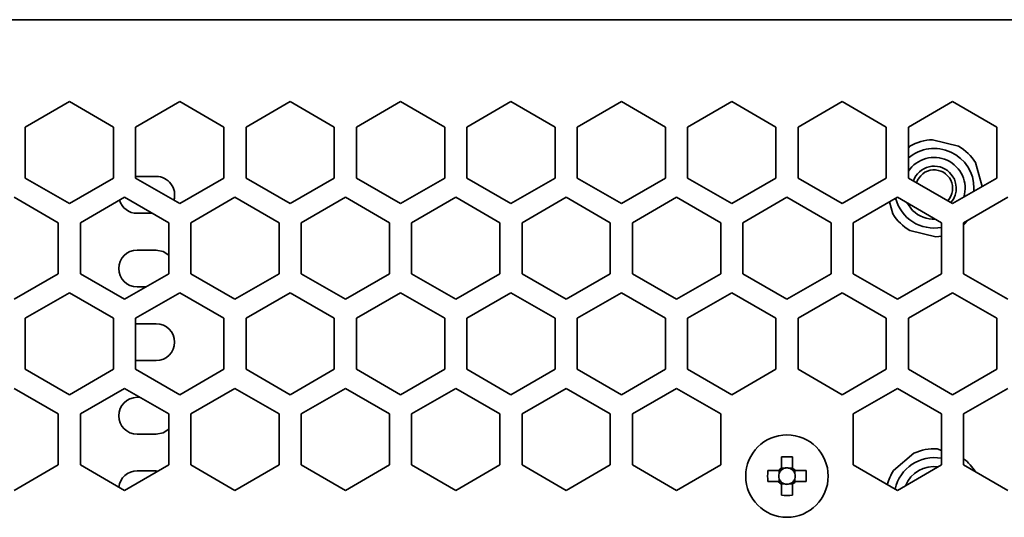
# Model space of a CAD drawing. Header units: millimetres. Extents: x -84 to 806, y -145 to 511.
# Tile 33 of 43: x 700 to 722, y 272 to 283. Entities that reach past the tile are written whole.
import ezdxf

# ---------------------------------------------------------------- set-up
doc = ezdxf.new("R2010")
doc.units = ezdxf.units.MM

msp = doc.modelspace()

# ---------------------------------------------------------------- linework, layer by layer
at = {"color": 7, "linetype": 'Continuous', "lineweight": 35}
for p, q in [((632.2702, 283.1125), (778.1368, 283.1125)), ((699.7868, 280.6818), (700.7868, 281.2591)), ((700.7868, 281.2591), (701.7868, 280.6818)), ((702.2868, 280.6818), (703.2868, 281.2591)), ((703.2868, 281.2591), (704.2868, 280.6818)), ((704.7868, 280.6818), (705.7868, 281.2591)), ((705.7868, 281.2591), (706.7868, 280.6818)), ((707.2868, 280.6818), (708.2868, 281.2591)), ((708.2868, 281.2591), (709.2868, 280.6818)), ((709.7868, 280.6818), (710.7868, 281.2591)), ((710.7868, 281.2591), (711.7868, 280.6818)), ((712.2868, 280.6818), (713.2868, 281.2591)), ((713.2868, 281.2591), (714.2868, 280.6818)), ((714.7868, 280.6818), (715.7868, 281.2591)), ((715.7868, 281.2591), (716.7868, 280.6818)), ((717.2868, 280.6818), (718.2868, 281.2591)), ((718.2868, 281.2591), (719.2868, 280.6818)), ((719.7868, 280.6818), (720.7868, 281.2591)), ((720.7868, 281.2591), (721.7868, 280.6818)), ((699.7868, 279.5271), (699.7868, 280.6818)), ((701.7868, 280.6818), (701.7868, 279.5271)), ((702.2868, 279.5271), (702.2868, 280.6818)), ((704.2868, 280.6818), (704.2868, 279.5271)), ((704.7868, 279.5271), (704.7868, 280.6818)), ((706.7868, 280.6818), (706.7868, 279.5271)), ((707.2868, 279.5271), (707.2868, 280.6818)), ((709.2868, 280.6818), (709.2868, 279.5271)), ((709.7868, 279.5271), (709.7868, 280.6818)), ((711.7868, 280.6818), (711.7868, 279.5271)), ((712.2868, 279.5271), (712.2868, 280.6818)), ((714.2868, 280.6818), (714.2868, 279.5271)), ((714.7868, 279.5271), (714.7868, 280.6818)), ((716.7868, 280.6818), (716.7868, 279.5271)), ((717.2868, 279.5271), (717.2868, 280.6818)), ((719.2868, 280.6818), (719.2868, 279.5271)), ((719.7868, 279.5271), (719.7868, 280.6818)), ((721.7868, 280.6818), (721.7868, 279.5271)), ((720.9214, 280.2485), (720.335, 280.3959)), ((719.8208, 280.2495), (719.7868, 280.2145)), ((721.4586, 279.3376), (721.3053, 279.8763)), ((700.7868, 278.9497), (699.7868, 279.5271)), ((701.7868, 279.5271), (700.7868, 278.9497)), ((702.2868, 279.5611), (702.3202, 279.5625)), ((703.2868, 278.9497), (702.2868, 279.5271)), ((702.3202, 279.5625), (702.7535, 279.5625)), ((704.2868, 279.5271), (703.2868, 278.9497)), ((705.7868, 278.9497), (704.7868, 279.5271)), ((706.7868, 279.5271), (705.7868, 278.9497)), ((708.2868, 278.9497), (707.2868, 279.5271)), ((709.2868, 279.5271), (708.2868, 278.9497)), ((710.7868, 278.9497), (709.7868, 279.5271)), ((711.7868, 279.5271), (710.7868, 278.9497)), ((713.2868, 278.9497), (712.2868, 279.5271)), ((714.2868, 279.5271), (713.2868, 278.9497)), ((715.7868, 278.9497), (714.7868, 279.5271)), ((716.7868, 279.5271), (715.7868, 278.9497)), ((718.2868, 278.9497), (717.2868, 279.5271)), ((719.2868, 279.5271), (718.2868, 278.9497)), ((720.7868, 278.9497), (719.7868, 279.5271)), ((721.7868, 279.5271), (720.7868, 278.9497)), ((721.2693, 279.2283), (721.2718, 279.2958)), ((699.5368, 279.0941), (700.5368, 278.5167)), ((701.0368, 278.5167), (702.0368, 279.0941)), ((702.0368, 279.0941), (703.0368, 278.5167)), ((703.5368, 278.5167), (704.5368, 279.0941)), ((704.5368, 279.0941), (705.5368, 278.5167)), ((706.0368, 278.5167), (707.0368, 279.0941)), ((707.0368, 279.0941), (708.0368, 278.5167)), ((708.5368, 278.5167), (709.5368, 279.0941)), ((709.5368, 279.0941), (710.5368, 278.5167)), ((711.0368, 278.5167), (712.0368, 279.0941)), ((712.0368, 279.0941), (713.0368, 278.5167)), ((713.5368, 278.5167), (714.5368, 279.0941)), ((714.5368, 279.0941), (715.5368, 278.5167)), ((716.0368, 278.5167), (717.0368, 279.0941)), ((717.0368, 279.0941), (718.0368, 278.5167)), ((718.5368, 278.5167), (719.5368, 279.0941)), ((719.3568, 278.9901), (719.435, 278.7153)), ((719.5368, 279.0941), (720.5368, 278.5167)), ((719.8829, 278.7932), (719.7501, 278.9709)), ((721.0368, 278.5167), (722.0368, 279.0941)), ((702.669, 278.7291), (702.3202, 278.7291)), ((700.5368, 278.5167), (700.5368, 277.362)), ((701.0368, 277.362), (701.0368, 278.5167)), ((703.0368, 278.5167), (703.0368, 277.362)), ((703.5368, 277.362), (703.5368, 278.5167)), ((705.5368, 278.5167), (705.5368, 277.362)), ((706.0368, 277.362), (706.0368, 278.5167)), ((708.0368, 278.5167), (708.0368, 277.362)), ((708.5368, 277.362), (708.5368, 278.5167)), ((710.5368, 278.5167), (710.5368, 277.362)), ((711.0368, 277.362), (711.0368, 278.5167)), ((713.0368, 278.5167), (713.0368, 277.362)), ((713.5368, 277.362), (713.5368, 278.5167)), ((715.5368, 278.5167), (715.5368, 277.362)), ((716.0368, 277.362), (716.0368, 278.5167)), ((718.0368, 278.5167), (718.0368, 277.362)), ((718.5368, 277.362), (718.5368, 278.5167)), ((720.5368, 278.5167), (720.5368, 277.362)), ((721.0368, 278.463), (721.1552, 278.585)), ((721.0368, 277.362), (721.0368, 278.5167)), ((719.8189, 278.3431), (720.4053, 278.1957)), ((702.3202, 277.8958), (702.7535, 277.8958)), ((700.5368, 277.362), (699.5368, 276.7847)), ((702.0368, 276.7847), (701.0368, 277.362)), ((703.0368, 277.362), (702.0368, 276.7847)), ((704.5368, 276.7847), (703.5368, 277.362)), ((705.5368, 277.362), (704.5368, 276.7847)), ((707.0368, 276.7847), (706.0368, 277.362)), ((708.0368, 277.362), (707.0368, 276.7847)), ((709.5368, 276.7847), (708.5368, 277.362)), ((710.5368, 277.362), (709.5368, 276.7847)), ((712.0368, 276.7847), (711.0368, 277.362)), ((713.0368, 277.362), (712.0368, 276.7847)), ((714.5368, 276.7847), (713.5368, 277.362)), ((715.5368, 277.362), (714.5368, 276.7847)), ((717.0368, 276.7847), (716.0368, 277.362)), ((718.0368, 277.362), (717.0368, 276.7847)), ((719.5368, 276.7847), (718.5368, 277.362)), ((720.5368, 277.362), (719.5368, 276.7847)), ((722.0368, 276.7847), (721.0368, 277.362)), ((699.7868, 276.3517), (700.7868, 276.929)), ((700.7868, 276.929), (701.7868, 276.3517)), ((702.2868, 276.3517), (703.2868, 276.929)), ((702.518, 277.0625), (702.3202, 277.0625)), ((703.2868, 276.929), (704.2868, 276.3517)), ((704.7868, 276.3517), (705.7868, 276.929)), ((705.7868, 276.929), (706.7868, 276.3517)), ((707.2868, 276.3517), (708.2868, 276.929)), ((708.2868, 276.929), (709.2868, 276.3517)), ((709.7868, 276.3517), (710.7868, 276.929)), ((710.7868, 276.929), (711.7868, 276.3517)), ((712.2868, 276.3517), (713.2868, 276.929)), ((713.2868, 276.929), (714.2868, 276.3517)), ((714.7868, 276.3517), (715.7868, 276.929)), ((715.7868, 276.929), (716.7868, 276.3517)), ((717.2868, 276.3517), (718.2868, 276.929)), ((718.2868, 276.929), (719.2868, 276.3517)), ((719.7868, 276.3517), (720.7868, 276.929)), ((720.7868, 276.929), (721.7868, 276.3517)), ((699.7868, 275.197), (699.7868, 276.3517)), ((701.7868, 276.3517), (701.7868, 275.197)), ((702.2868, 275.197), (702.2868, 276.3517)), ((704.2868, 276.3517), (704.2868, 275.197)), ((704.7868, 275.197), (704.7868, 276.3517)), ((706.7868, 276.3517), (706.7868, 275.197)), ((707.2868, 275.197), (707.2868, 276.3517)), ((709.2868, 276.3517), (709.2868, 275.197)), ((709.7868, 275.197), (709.7868, 276.3517)), ((711.7868, 276.3517), (711.7868, 275.197)), ((712.2868, 275.197), (712.2868, 276.3517)), ((714.2868, 276.3517), (714.2868, 275.197)), ((714.7868, 275.197), (714.7868, 276.3517)), ((716.7868, 276.3517), (716.7868, 275.197)), ((717.2868, 275.197), (717.2868, 276.3517)), ((719.2868, 276.3517), (719.2868, 275.197)), ((719.7868, 275.197), (719.7868, 276.3517)), ((721.7868, 276.3517), (721.7868, 275.197)), ((702.2868, 276.2278), (702.3202, 276.2291)), ((702.3202, 276.2291), (702.7535, 276.2291)), ((702.3202, 275.3958), (702.2868, 275.3971)), ((702.7535, 275.3958), (702.3202, 275.3958)), ((700.7868, 274.6196), (699.7868, 275.197)), ((701.7868, 275.197), (700.7868, 274.6196)), ((703.2868, 274.6196), (702.2868, 275.197)), ((704.2868, 275.197), (703.2868, 274.6196)), ((705.7868, 274.6196), (704.7868, 275.197)), ((706.7868, 275.197), (705.7868, 274.6196)), ((708.2868, 274.6196), (707.2868, 275.197)), ((709.2868, 275.197), (708.2868, 274.6196)), ((710.7868, 274.6196), (709.7868, 275.197)), ((711.7868, 275.197), (710.7868, 274.6196)), ((713.2868, 274.6196), (712.2868, 275.197)), ((714.2868, 275.197), (713.2868, 274.6196)), ((715.7868, 274.6196), (714.7868, 275.197)), ((716.7868, 275.197), (715.7868, 274.6196)), ((718.2868, 274.6196), (717.2868, 275.197)), ((719.2868, 275.197), (718.2868, 274.6196)), ((720.7868, 274.6196), (719.7868, 275.197)), ((721.7868, 275.197), (720.7868, 274.6196)), ((699.5368, 274.764), (700.5368, 274.1866)), ((701.0368, 274.1866), (702.0368, 274.764)), ((702.0368, 274.764), (703.0368, 274.1866)), ((703.5368, 274.1866), (704.5368, 274.764)), ((704.5368, 274.764), (705.5368, 274.1866)), ((706.0368, 274.1866), (707.0368, 274.764)), ((707.0368, 274.764), (708.0368, 274.1866)), ((708.5368, 274.1866), (709.5368, 274.764)), ((709.5368, 274.764), (710.5368, 274.1866)), ((711.0368, 274.1866), (712.0368, 274.764)), ((712.0368, 274.764), (713.0368, 274.1866)), ((713.5368, 274.1866), (714.5368, 274.764)), ((714.5368, 274.764), (715.5368, 274.1866)), ((718.5368, 274.1866), (719.5368, 274.764)), ((719.5368, 274.764), (720.5368, 274.1866)), ((721.0368, 274.1866), (722.0368, 274.764)), ((702.3202, 274.5625), (702.3858, 274.5625)), ((700.5368, 274.1866), (700.5368, 273.0319)), ((701.0368, 273.0319), (701.0368, 274.1866)), ((703.0368, 274.1866), (703.0368, 273.0319)), ((703.5368, 273.0319), (703.5368, 274.1866)), ((705.5368, 274.1866), (705.5368, 273.0319)), ((706.0368, 273.0319), (706.0368, 274.1866)), ((708.0368, 274.1866), (708.0368, 273.0319)), ((708.5368, 273.0319), (708.5368, 274.1866)), ((710.5368, 274.1866), (710.5368, 273.0319)), ((711.0368, 273.0319), (711.0368, 274.1866)), ((713.0368, 274.1866), (713.0368, 273.0319)), ((713.5368, 273.0319), (713.5368, 274.1866)), ((715.5368, 274.1866), (715.5368, 273.0319)), ((718.5368, 273.0319), (718.5368, 274.1866)), ((720.5368, 274.1866), (720.5368, 273.0319)), ((721.0368, 273.0319), (721.0368, 274.1866)), ((702.7535, 273.7291), (702.3202, 273.7291)), ((720.5368, 273.3594), (720.4377, 273.3944)), ((716.9135, 273.2146), (716.9135, 272.9674)), ((717.1602, 272.9674), (717.1602, 273.2146)), ((719.912, 273.2966), (719.4525, 272.9036)), ((700.5368, 273.0319), (699.5368, 272.4546)), ((702.0368, 272.4546), (701.0368, 273.0319)), ((703.0368, 273.0319), (702.0368, 272.4546)), ((704.5368, 272.4546), (703.5368, 273.0319)), ((705.5368, 273.0319), (704.5368, 272.4546)), ((707.0368, 272.4546), (706.0368, 273.0319)), ((708.0368, 273.0319), (707.0368, 272.4546)), ((709.5368, 272.4546), (708.5368, 273.0319)), ((710.5368, 273.0319), (709.5368, 272.4546)), ((712.0368, 272.4546), (711.0368, 273.0319)), ((713.0368, 273.0319), (712.0368, 272.4546)), ((714.5368, 272.4546), (713.5368, 273.0319)), ((715.5368, 273.0319), (714.5368, 272.4546)), ((716.9782, 272.955), (716.9135, 272.955)), ((717.1602, 272.955), (717.0954, 272.955)), ((719.5368, 272.4546), (718.5368, 273.0319)), ((720.5368, 273.0319), (719.5368, 272.4546)), ((722.0368, 272.4546), (721.0368, 273.0319)), ((702.3202, 272.8958), (702.7535, 272.8958)), ((702.7535, 272.8958), (702.7971, 272.8935)), ((716.8486, 272.9025), (716.6014, 272.9025)), ((716.861, 272.9025), (716.861, 272.8377)), ((716.861, 272.7205), (716.861, 272.6558)), ((717.2127, 272.8377), (717.2127, 272.9025)), ((717.2127, 272.6558), (717.2127, 272.7205)), ((717.4723, 272.9025), (717.2251, 272.9025)), ((716.6014, 272.6558), (716.8486, 272.6558)), ((716.9135, 272.6033), (716.9782, 272.6033)), ((716.9135, 272.5909), (716.9135, 272.3437)), ((717.0954, 272.6033), (717.1602, 272.6033)), ((717.1602, 272.3437), (717.1602, 272.5909)), ((717.2251, 272.6558), (717.4723, 272.6558))]:
    msp.add_line(p, q, dxfattribs=at)
at = {"color": 7, "linetype": 'Continuous', "lineweight": 35, "flags": 128}
for points in [[(720.5368, 278.2078), (720.4727, 278.1999), (720.4053, 278.1957)], [(702.7535, 277.8958), (702.9129, 277.8641), (703.0368, 277.7846)], [(703.0368, 273.8403), (702.9129, 273.7608), (702.7535, 273.7291)]]:
    msp.add_lwpolyline(points, dxfattribs=at)
at = {"color": 7, "linetype": 'Continuous', "lineweight": 35}
msp.add_circle((717.0368, 272.7791), 0.9333, dxfattribs=at)
for centre, radius, start, end in [((720.3702, 279.2958), 1.1007, 91.82926, 119.94453), ((720.3702, 279.2958), 0.9017, 0, 130.31204), ((720.3702, 279.2958), 1.1007, 31.82926, 59.94453), ((720.3702, 279.2958), 0.7, 343.46919, 146.44269), ((720.3702, 279.2958), 0.5, 45.88689, 160.52759), ((720.3702, 279.2958), 0.4167, 317.33497, 162.66503), ((720.3702, 279.2958), 0.5, 319.47241, 45.88689), ((702.7535, 279.1458), 0.4167, 343.44539, 90), ((702.3202, 279.1458), 0.4167, 196.55461, 270), ((720.3702, 279.2958), 0.9017, 194.4328, 280.65197), ((720.3702, 279.2958), 1.1007, 211.82926, 239.94453), ((720.3702, 279.2958), 0.7, 225.88689, 272.35033), ((702.3202, 277.4791), 0.4167, 90, 270), ((702.7535, 275.8125), 0.4167, 270, 90), ((702.3202, 274.1458), 0.4167, 90, 270), ((720.3702, 272.2958), 1.1007, 86.48083, 114.59609), ((717.0368, 269.5584), 3.6582, 88.06796, 91.93204), ((720.3702, 272.2958), 0.9017, 79.34803, 168.03651), ((720.3702, 272.2958), 1.1007, 31.88848, 52.72124), ((717.0368, 272.7791), 0.2251, 123.23063, 146.76937), ((717.0368, 272.7791), 0.1853, 131.71821, 138.28179), ((717.0368, 272.7791), 0.1853, 108.43025, 131.71821), ((717.0368, 272.7791), 0.1853, 71.56975, 108.43025), ((717.0368, 272.7791), 0.1853, 48.28179, 71.56975), ((717.0368, 272.7791), 0.2251, 33.23063, 56.76937), ((717.0368, 272.7791), 0.1853, 41.71821, 48.28179), ((720.3702, 272.2958), 0.7, 82.3402, 157.6598), ((702.3202, 272.4791), 0.4167, 90, 173.02141), ((720.2575, 272.7791), 3.6582, 178.06796, 181.93204), ((717.0368, 272.7791), 0.1853, 161.56975, 198.43025), ((717.0368, 272.7791), 0.1853, 138.28179, 161.56975), ((717.0368, 272.7791), 0.1853, 198.43025, 221.71821), ((717.0368, 272.7791), 0.1853, 18.43025, 41.71821), ((717.0368, 272.7791), 0.1853, 318.28179, 341.56975), ((717.0368, 272.7791), 0.1853, 341.56975, 18.43025), ((713.8161, 272.7791), 3.6582, 358.06796, 1.93204), ((720.3702, 272.2958), 1.1007, 146.48083, 164.6932), ((717.0368, 272.7791), 0.2251, 213.23063, 236.76937), ((717.0368, 272.7791), 0.1853, 221.71821, 228.28179), ((717.0368, 272.7791), 0.1853, 228.28179, 251.56975), ((717.0368, 272.7791), 0.1853, 251.56975, 288.43025), ((717.0368, 272.7791), 0.1853, 288.43025, 311.71821), ((717.0368, 272.7791), 0.1853, 311.71821, 318.28179), ((717.0368, 272.7791), 0.2251, 303.23063, 326.76937), ((717.0368, 275.9998), 3.6582, 268.06796, 271.93204)]:
    msp.add_arc(centre, radius, start, end, dxfattribs=at)
for centre, major_axis, start_param, end_param in [((717.0368, 272.8021), (0, 0.1639), 5.9137723, 6.6525983), ((717.0138, 272.7791), (0.1639, 0), 2.7721797, 3.5110056), ((717.0598, 272.7791), (0.1639, 0), 5.9137723, 6.6525983), ((717.0368, 272.7561), (0, 0.1639), 2.7721797, 3.5110056)]:
    msp.add_ellipse(centre, major_axis=major_axis, ratio=0.9901159, start_param=start_param, end_param=end_param, dxfattribs=at)
for points in [[(716.9135, 272.9674), (716.9135, 272.9515), (716.9135, 272.9352), (716.9135, 272.9175)], [(717.1602, 272.9674), (717.1602, 272.9515), (717.1602, 272.9352), (717.1602, 272.9175)], [(716.8486, 272.9025), (716.8644, 272.9025), (716.8808, 272.9025), (716.8985, 272.9025)], [(717.2251, 272.9025), (717.2092, 272.9025), (717.1929, 272.9025), (717.1752, 272.9025)], [(716.8486, 272.6558), (716.8644, 272.6558), (716.8808, 272.6558), (716.8985, 272.6558)], [(716.9135, 272.5909), (716.9135, 272.6067), (716.9135, 272.6231), (716.9135, 272.6408)], [(717.1602, 272.5909), (717.1602, 272.6067), (717.1602, 272.6231), (717.1602, 272.6408)], [(717.2251, 272.6558), (717.2092, 272.6558), (717.1929, 272.6558), (717.1752, 272.6558)]]:
    msp.add_open_spline(points, degree=3, dxfattribs=at)

doc.saveas('drawing.dxf')
